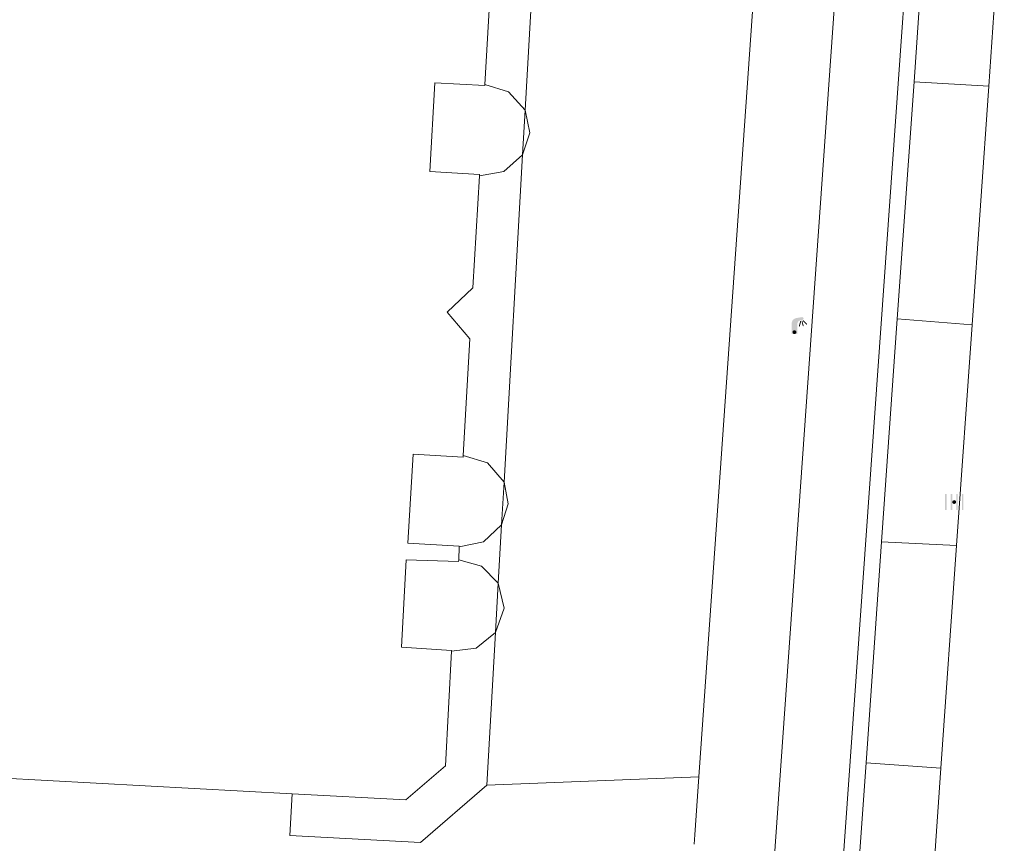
# Model space of a CAD drawing. Header units: metres. Extents: x 197457 to 198138, y 353986 to 354984.
# Tile 154 of 217: x 198004 to 198030, y 354391 to 354412. Entities that reach past the tile are written whole.
import ezdxf

# ---------------------------------------------------------------- set-up
doc = ezdxf.new("R2010")
doc.units = ezdxf.units.M
doc.header["$MEASUREMENT"] = 0
for name, color, linetype, lineweight in [('grens individueel parkeervak', 7, 'Continuous', 0), ('grens WOZ object', 7, 'Continuous', 0), ('hoofdgebouw', 1, 'Continuous', 0), ('kant verharding', 7, 'Continuous', 0), ('vlakafsluiter', 1, 'Continuous', 0)]:
    doc.layers.add(name, color=color, linetype=linetype, lineweight=lineweight)
doc.layers.add('kolk', color=7, linetype='Continuous', lineweight=0, true_color=0x104b6e)
doc.layers.add('lichtmast', color=7, linetype='Continuous', lineweight=0, true_color=0x104b6e)

# ---------------------------------------------------------------- blocks, each defined once
blk = doc.blocks.new('kolk')
at = {"layer": 'kolk', "linetype": 'Continuous', "lineweight": 0, "true_color": 0xbd2877}
for points in [[(-0.489, -0.425), (-0.489, 0), (-0.489, 0.425), (-0.404, 0.425), (-0.404, 0), (-0.404, -0.425)], [(-0.191, -0.425), (-0.191, 0), (-0.191, 0.425), (-0.106, 0.425), (-0.106, 0), (-0.106, -0.425)], [(0.106, -0.425), (0.106, 0), (0.106, 0.425), (0.191, 0.425), (0.191, 0), (0.191, -0.425)], [(0.404, -0.425), (0.404, 0), (0.404, 0.425), (0.489, 0.425), (0.489, 0), (0.489, -0.425)]]:
    blk.add_hatch(color=232, dxfattribs=at).paths.add_polyline_path(points)
at = {"layer": 'kolk', "linetype": 'Continuous', "lineweight": 0, "true_color": 0x681648}
blk.add_hatch(color=219, dxfattribs=at).paths.add_polyline_path([(0.1, 0, 1), (-0.1, 0, 1)])
blk = doc.blocks.new('lichtmast')
at = {"layer": 'lichtmast', "linetype": 'Continuous', "lineweight": 0, "true_color": 0xbd2877}
for points in [[(0.15, 0.419, -0.344151), (0.301, 0.613), (0.428, 0.645, 0.960861), (0.398, 0.791), (0.101, 0.742, 0.366629), (-0.15, 0.446), (-0.15, -0.1), (0, -0.1, -0.414214), (-0.1, 0, -1), (0.1, 0, -0.414214), (0, -0.1), (0.15, -0.1)], [(0.351, 0.55, 1), (0.303, 0.564), (0.234, 0.323, 1), (0.283, 0.31)], [(0.424, 0.581, 1), (0.376, 0.569), (0.436, 0.326, 1), (0.485, 0.339)], [(0.489, 0.61, 1), (0.453, 0.575), (0.626, 0.396, 1), (0.662, 0.43)]]:
    blk.add_hatch(color=232, dxfattribs=at).paths.add_polyline_path(points)
at = {"layer": 'lichtmast', "linetype": 'Continuous', "lineweight": 0, "true_color": 0x681648}
blk.add_hatch(color=219, dxfattribs=at).paths.add_polyline_path([(-0.1, 0, 1), (0.1, 0, 1)])

msp = doc.modelspace()

# ---------------------------------------------------------------- linework, layer by layer
at = {"layer": 'grens individueel parkeervak', "linetype": 'Continuous', "lineweight": 0}
for p, q in [((198028.458, 354416.646), (198028.044, 354410.767)), ((198030.013, 354410.649), (198030.422, 354416.48)), ((198028.044, 354410.767), (198027.604, 354404.52)), ((198028.044, 354410.767), (198030.013, 354410.649)), ((198029.572, 354404.362), (198030.013, 354410.649)), ((198027.604, 354404.52), (198027.191, 354398.649)), ((198029.572, 354404.362), (198027.604, 354404.52)), ((198029.164, 354398.548), (198029.572, 354404.362)), ((198027.191, 354398.649), (198026.781, 354392.829)), ((198027.191, 354398.649), (198029.164, 354398.548)), ((198028.753, 354392.689), (198029.164, 354398.548)), ((198026.781, 354392.829), (198026.34, 354386.576)), ((198028.753, 354392.689), (198026.781, 354392.829)), ((198028.315, 354386.441), (198028.753, 354392.689))]:
    msp.add_line(p, q, dxfattribs=at)
at = {"layer": 'grens WOZ object', "linetype": 'Continuous', "lineweight": 0}
for p, q in [((198017.182, 354399.095), (198017.182, 354399.094)), ((198017.095, 354397.558), (198017.095, 354397.557))]:
    msp.add_line(p, q, dxfattribs=at)
at = {"layer": 'grens WOZ object', "linetype": 'Continuous', "lineweight": 0, "flags": 128}
for points in [[(198016.598, 354408.285), (198016.6, 354408.323), (198015.295, 354408.399), (198015.424, 354410.736), (198016.742, 354410.663), (198016.744, 354410.695)], [(198016.744, 354410.695), (198017.367, 354410.504), (198017.801, 354410.017)], [(198017.801, 354410.017), (198017.921, 354409.419), (198017.734, 354408.84)], [(198017.734, 354408.84), (198017.244, 354408.401), (198016.598, 354408.285)], [(198016.062, 354398.512), (198016.063, 354398.529), (198014.714, 354398.614), (198014.85, 354400.956), (198016.168, 354400.879), (198016.171, 354400.925)], [(198016.171, 354400.925), (198016.81, 354400.727), (198017.246, 354400.219)], [(198017.246, 354400.219), (198017.353, 354399.649), (198017.182, 354399.095)], [(198017.182, 354399.094), (198016.704, 354398.645), (198016.062, 354398.512)], [(198015.864, 354395.77), (198015.865, 354395.784), (198014.548, 354395.869), (198014.67, 354398.174), (198016.05, 354398.129), (198016.051, 354398.172)], [(198016.051, 354398.172), (198016.656, 354398.006), (198017.095, 354397.558)], [(198017.095, 354397.557), (198017.25, 354396.896), (198017.021, 354396.255)], [(198017.021, 354396.255), (198016.511, 354395.85), (198015.864, 354395.77)]]:
    msp.add_lwpolyline(points, dxfattribs=at)
at = {"layer": 'hoofdgebouw', "linetype": 'Continuous', "lineweight": 0}
for p, q in [((198016.744, 354410.695), (198016.879, 354413.142)), ((198016.051, 354398.172), (198016.062, 354398.512)), ((198015.703, 354392.75), (198015.864, 354395.77)), ((198011.664, 354392.013), (198003.174, 354392.471))]:
    msp.add_line(p, q, dxfattribs=at)
at = {"layer": 'hoofdgebouw', "linetype": 'Continuous', "lineweight": 0, "flags": 128}
for points in [[(198016.171, 354400.925), (198016.349, 354403.998), (198015.75, 354404.693), (198016.427, 354405.338), (198016.598, 354408.285)], [(198011.664, 354392.013), (198014.66, 354391.851), (198015.703, 354392.75)]]:
    msp.add_lwpolyline(points, dxfattribs=at)
at = {"layer": 'kant verharding', "linetype": 'Continuous', "lineweight": 0}
for p, q in [((198017.801, 354410.017), (198017.734, 354408.84)), ((198017.734, 354408.84), (198017.246, 354400.219)), ((198017.246, 354400.219), (198017.182, 354399.095)), ((198017.182, 354399.095), (198017.095, 354397.558)), ((198017.095, 354397.558), (198017.021, 354396.255)), ((198017.021, 354396.255), (198016.794, 354392.238)), ((198022.376, 354392.461), (198022.268, 354390.927)), ((198022.268, 354390.927), (198022.251, 354390.684))]:
    msp.add_line(p, q, dxfattribs=at)
at = {"layer": 'kant verharding', "linetype": 'Continuous', "lineweight": 0, "flags": 128}
for points in [[(198022.892, 354354.436), (198023.268, 354359.805), (198023.84, 354363.788), (198024.031, 354364.774), (198024.469, 354367.349), (198024.734, 354369.948), (198028.757, 354426.708)], [(198026.806, 354425.026), (198022.939, 354370.081), (198022.681, 354367.579), (198022.258, 354365.099), (198022.064, 354364.123), (198021.488, 354360.168), (198019.457, 354331.213)], [(198023.668, 354412.926), (198017.985, 354413.267), (198017.801, 354410.017)], [(198023.668, 354412.926), (198023.654, 354412.751), (198023.803, 354412.738), (198022.376, 354392.461)], [(198016.794, 354392.238), (198015.043, 354390.729), (198011.605, 354390.915), (198011.664, 354392.013)]]:
    msp.add_lwpolyline(points, dxfattribs=at)
at = {"layer": 'vlakafsluiter', "linetype": 'Continuous', "lineweight": 0}
msp.add_line((198016.794, 354392.238), (198022.376, 354392.461), dxfattribs=at)

# ---------------------------------------------------------------- block references
at = {"layer": 'kolk', "linetype": 'Continuous', "lineweight": 0, "xscale": 0.5, "yscale": 0.5}
msp.add_blockref('kolk', (198029.102, 354399.695), dxfattribs=at)
at = {"layer": 'lichtmast', "linetype": 'Continuous', "lineweight": 0, "xscale": 0.5, "yscale": 0.5}
msp.add_blockref('lichtmast', (198024.894, 354404.171), dxfattribs=at)

doc.saveas('drawing.dxf')
